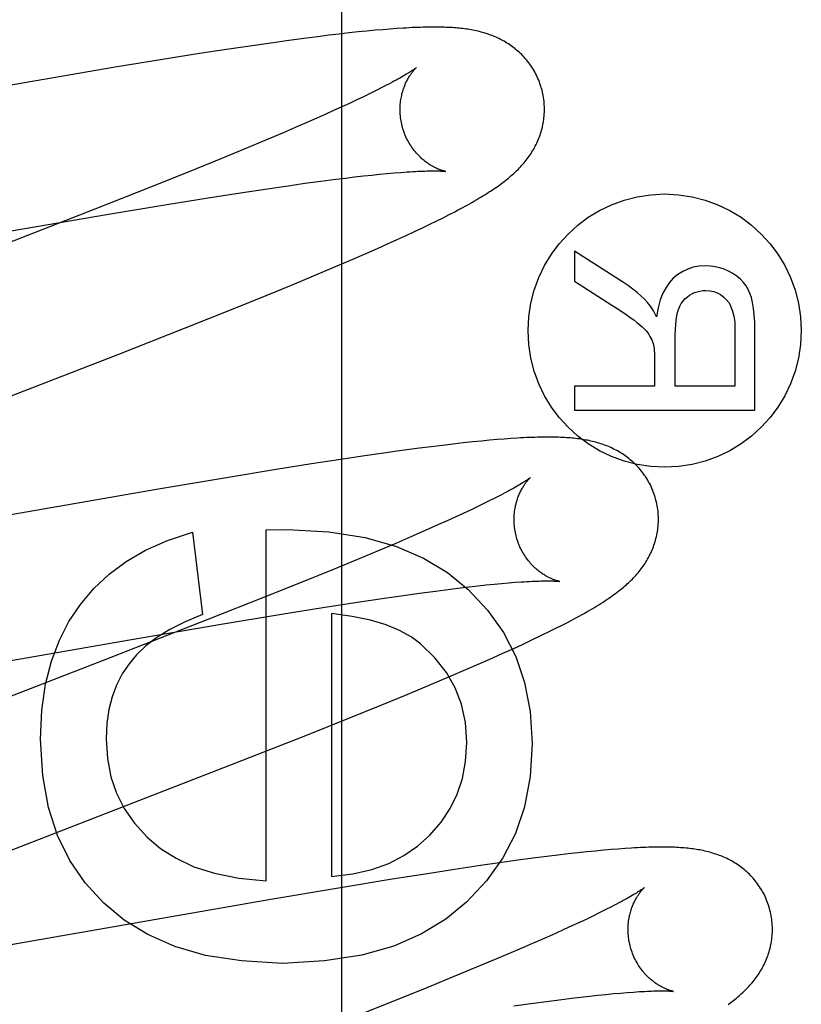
# Model space of a CAD drawing. Header units: inches. Extents: x 0 to 309, y 0 to 200.
# Tile 34 of 64: x 107.662 to 107.77, y 102.698 to 102.835. Entities that reach past the tile are written whole.
import ezdxf

# ---------------------------------------------------------------- set-up
doc = ezdxf.new("R2010")
doc.units = ezdxf.units.IN
doc.header["$LTSCALE"] = 17
doc.header["$MEASUREMENT"] = 0
doc.linetypes.add('HIDDEN', pattern=[0.2, 0.1, -0.1])
doc.layers.add('DEFAULT_2', color=8, linetype='HIDDEN')
doc.layers.add('RIGHTHAND_DOOR_ASSEMBLY', color=7, linetype='CONTINUOUS')

msp = doc.modelspace()

# ---------------------------------------------------------------- linework, layer by layer
at = {"layer": 'DEFAULT_2', "color": 8, "linetype": 'HIDDEN'}
for p, q in [((107.71227, 102.83318), (107.71121, 102.83309)), ((107.71326, 102.83326), (107.71227, 102.83318)), ((107.71421, 102.83333), (107.71326, 102.83326)), ((107.70169, 102.83201), (107.69926, 102.83168)), ((107.70327, 102.83221), (107.70169, 102.83201)), ((107.7048, 102.8324), (107.70327, 102.83221)), ((107.70625, 102.83257), (107.7048, 102.8324)), ((107.7076, 102.83272), (107.70625, 102.83257)), ((107.70888, 102.83286), (107.7076, 102.83272)), ((107.71008, 102.83298), (107.70888, 102.83286)), ((107.71121, 102.83309), (107.71008, 102.83298)), ((107.69062, 102.83043), (107.68688, 102.82986)), ((107.69419, 102.83096), (107.69062, 102.83043)), ((107.69676, 102.83133), (107.69419, 102.83096)), ((107.69926, 102.83168), (107.69676, 102.83133)), ((107.68203, 102.82909), (107.67492, 102.82792)), ((107.68688, 102.82986), (107.68203, 102.82909)), ((107.67492, 102.82792), (107.6653, 102.8263)), ((107.6653, 102.8263), (107.61904, 102.81824)), ((107.71214, 102.82515), (107.71136, 102.82476)), ((107.70962, 102.8239), (107.70867, 102.82345)), ((107.71052, 102.82434), (107.70962, 102.8239)), ((107.71136, 102.82476), (107.71052, 102.82434)), ((107.70659, 102.82248), (107.70546, 102.82197)), ((107.70766, 102.82297), (107.70659, 102.82248)), ((107.70867, 102.82345), (107.70766, 102.82297)), ((107.70429, 102.82144), (107.70242, 102.82061)), ((107.70546, 102.82197), (107.70429, 102.82144)), ((107.70045, 102.81975), (107.69836, 102.81885)), ((107.70242, 102.82061), (107.70045, 102.81975)), ((107.69836, 102.81885), (107.69617, 102.81792)), ((107.69617, 102.81792), (107.69309, 102.81664)), ((107.69309, 102.81664), (107.68984, 102.8153)), ((107.68984, 102.8153), (107.68556, 102.81355)), ((107.68556, 102.81355), (107.68011, 102.81137)), ((107.7071, 102.81263), (107.70837, 102.81278)), ((107.70837, 102.81278), (107.70958, 102.81292)), ((107.70958, 102.81292), (107.71074, 102.81304)), ((107.71074, 102.81304), (107.71184, 102.81315)), ((107.71184, 102.81315), (107.71288, 102.81325)), ((107.71288, 102.81325), (107.71386, 102.81334)), ((107.71386, 102.81334), (107.71478, 102.81341)), ((107.68011, 102.81137), (107.6724, 102.80832)), ((107.69599, 102.81111), (107.69917, 102.81157)), ((107.69917, 102.81157), (107.70148, 102.8119)), ((107.70148, 102.8119), (107.70369, 102.81219)), ((107.70369, 102.81219), (107.70577, 102.81246)), ((107.70577, 102.81246), (107.7071, 102.81263)), ((107.68808, 102.8099), (107.69258, 102.8106)), ((107.69258, 102.8106), (107.69599, 102.81111)), ((107.67428, 102.80764), (107.68237, 102.80898)), ((107.68237, 102.80898), (107.68808, 102.8099)), ((107.6724, 102.80832), (107.65899, 102.80308)), ((107.66243, 102.80561), (107.67428, 102.80764)), ((107.72063, 102.80713), (107.72147, 102.80756)), ((107.72147, 102.80756), (107.72225, 102.80797)), ((107.71776, 102.80573), (107.71878, 102.80622)), ((107.71878, 102.80622), (107.71974, 102.80669)), ((107.71974, 102.80669), (107.72063, 102.80713)), ((107.61454, 102.79728), (107.66243, 102.80561)), ((107.71425, 102.8041), (107.7155, 102.80467)), ((107.7155, 102.80467), (107.71667, 102.80521)), ((107.71667, 102.80521), (107.71776, 102.80573)), ((107.71153, 102.80287), (107.71293, 102.8035)), ((107.71293, 102.8035), (107.71425, 102.8041)), ((107.70778, 102.80124), (107.71007, 102.80223)), ((107.71007, 102.80223), (107.71153, 102.80287)), ((107.73882, 102.80251), (107.73882, 102.79835)), ((107.74563, 102.79816), (107.73882, 102.80251)), ((107.70542, 102.80023), (107.70778, 102.80124)), ((107.69962, 102.7978), (107.70299, 102.7992)), ((107.70299, 102.7992), (107.70542, 102.80023)), ((107.6961, 102.79635), (107.69962, 102.7978)), ((107.73882, 102.79835), (107.74402, 102.79504)), ((107.69153, 102.7945), (107.6961, 102.79635)), ((107.68481, 102.79182), (107.69153, 102.7945)), ((107.67569, 102.78822), (107.68481, 102.79182)), ((107.75279, 102.78378), (107.75279, 102.79089)), ((107.76106, 102.7917), (107.76106, 102.78378)), ((107.76382, 102.78048), (107.76382, 102.79156)), ((107.6284, 102.76988), (107.67569, 102.78822)), ((107.74992, 102.78762), (107.74992, 102.78378)), ((107.73882, 102.78378), (107.73882, 102.78048)), ((107.74992, 102.78378), (107.73882, 102.78378)), ((107.76106, 102.78378), (107.75279, 102.78378)), ((107.73882, 102.78048), (107.76382, 102.78048)), ((107.72343, 102.77594), (107.72204, 102.77578)), ((107.72472, 102.77607), (107.72343, 102.77594)), ((107.72593, 102.7762), (107.72472, 102.77607)), ((107.72705, 102.7763), (107.72593, 102.7762)), ((107.72811, 102.77639), (107.72705, 102.7763)), ((107.7291, 102.77647), (107.72811, 102.77639)), ((107.73003, 102.77654), (107.7291, 102.77647)), ((107.71239, 102.77452), (107.70977, 102.77414)), ((107.71493, 102.77487), (107.71239, 102.77452)), ((107.71738, 102.7752), (107.71493, 102.77487)), ((107.71898, 102.77541), (107.71738, 102.7752)), ((107.72055, 102.7756), (107.71898, 102.77541)), ((107.72204, 102.77578), (107.72055, 102.7756)), ((107.70614, 102.7736), (107.70238, 102.77302)), ((107.70977, 102.77414), (107.70614, 102.7736)), ((107.6975, 102.77224), (107.69034, 102.77107)), ((107.70238, 102.77302), (107.6975, 102.77224)), ((107.69034, 102.77107), (107.68067, 102.76944)), ((107.68067, 102.76944), (107.63418, 102.76134)), ((107.72711, 102.76794), (107.72627, 102.76753)), ((107.72789, 102.76834), (107.72711, 102.76794)), ((107.72441, 102.76663), (107.72339, 102.76616)), ((107.72537, 102.76709), (107.72441, 102.76663)), ((107.72627, 102.76753), (107.72537, 102.76709)), ((107.72119, 102.76515), (107.72001, 102.76462)), ((107.72232, 102.76566), (107.72119, 102.76515)), ((107.72339, 102.76616), (107.72232, 102.76566)), ((107.68591, 102.76358), (107.68732, 102.75216)), ((107.6961, 102.76389), (107.69905, 102.76395)), ((107.6961, 102.71527), (107.6961, 102.76389)), ((107.71814, 102.76379), (107.71615, 102.76292)), ((107.72001, 102.76462), (107.71814, 102.76379)), ((107.71615, 102.76292), (107.71406, 102.76202)), ((107.71186, 102.76109), (107.70877, 102.7598)), ((107.71406, 102.76202), (107.71186, 102.76109)), ((107.70877, 102.7598), (107.70552, 102.75846)), ((107.70552, 102.75846), (107.70122, 102.75671)), ((107.70122, 102.75671), (107.69576, 102.75452)), ((107.71738, 102.75512), (107.71957, 102.75542)), ((107.71957, 102.75542), (107.72165, 102.75568)), ((107.72165, 102.75568), (107.72297, 102.75585)), ((107.72297, 102.75585), (107.72423, 102.756)), ((107.72423, 102.756), (107.72544, 102.75613)), ((107.72544, 102.75613), (107.7266, 102.75626)), ((107.7266, 102.75626), (107.72769, 102.75637)), ((107.72769, 102.75637), (107.72873, 102.75647)), ((107.72873, 102.75647), (107.7297, 102.75655)), ((107.7297, 102.75655), (107.73061, 102.75663)), ((107.69576, 102.75452), (107.68803, 102.75146)), ((107.70844, 102.75382), (107.71185, 102.75433)), ((107.71185, 102.75433), (107.71508, 102.7548)), ((107.71508, 102.7548), (107.71738, 102.75512)), ((107.69824, 102.7522), (107.70395, 102.75312)), ((107.70395, 102.75312), (107.70844, 102.75382)), ((107.68803, 102.75146), (107.67352, 102.7458)), ((107.69015, 102.75086), (107.69824, 102.7522)), ((107.70518, 102.75229), (107.70518, 102.71588)), ((107.67718, 102.74864), (107.69015, 102.75086)), ((107.73542, 102.74985), (107.73645, 102.75036)), ((107.63038, 102.74049), (107.67718, 102.74864)), ((107.7317, 102.74807), (107.73303, 102.74869)), ((107.73303, 102.74869), (107.73428, 102.74929)), ((107.73428, 102.74929), (107.73542, 102.74985)), ((107.72892, 102.7468), (107.73032, 102.74743)), ((107.73032, 102.74743), (107.7317, 102.74807)), ((107.72605, 102.74552), (107.7275, 102.74616)), ((107.7275, 102.74616), (107.72892, 102.7468)), ((107.67352, 102.7458), (107.64693, 102.73551)), ((107.72144, 102.74353), (107.72379, 102.74454)), ((107.72379, 102.74454), (107.72605, 102.74552)), ((107.71901, 102.74251), (107.72144, 102.74353)), ((107.71565, 102.7411), (107.71901, 102.74251)), ((107.71214, 102.73966), (107.71565, 102.7411)), ((107.70757, 102.73781), (107.71214, 102.73966)), ((107.70183, 102.73551), (107.70757, 102.73781)), ((107.69277, 102.73194), (107.70183, 102.73551)), ((107.6444, 102.71317), (107.69277, 102.73194)), ((107.73502, 102.71865), (107.73344, 102.71845)), ((107.73653, 102.71883), (107.73502, 102.71865)), ((107.73795, 102.719), (107.73653, 102.71883)), ((107.73929, 102.71915), (107.73795, 102.719)), ((107.74056, 102.71929), (107.73929, 102.71915)), ((107.74174, 102.71941), (107.74056, 102.71929)), ((107.74286, 102.71951), (107.74174, 102.71941)), ((107.74391, 102.7196), (107.74286, 102.71951)), ((107.7449, 102.71968), (107.74391, 102.7196)), ((107.74583, 102.71975), (107.7449, 102.71968)), ((107.72583, 102.71739), (107.72222, 102.71685)), ((107.72845, 102.71777), (107.72583, 102.71739)), ((107.73098, 102.71812), (107.72845, 102.71777)), ((107.73344, 102.71845), (107.73098, 102.71812)), ((107.71846, 102.71627), (107.71358, 102.7155)), ((107.72222, 102.71685), (107.71846, 102.71627)), ((107.71358, 102.7155), (107.70643, 102.71433)), ((107.70643, 102.71433), (107.69676, 102.7127)), ((107.69676, 102.7127), (107.65025, 102.7046)), ((107.74146, 102.71045), (107.74052, 102.70999)), ((107.74235, 102.71088), (107.74146, 102.71045)), ((107.74317, 102.71129), (107.74235, 102.71088)), ((107.74394, 102.71168), (107.74317, 102.71129)), ((107.73846, 102.70903), (107.73735, 102.70852)), ((107.73952, 102.70952), (107.73846, 102.70903)), ((107.74052, 102.70999), (107.73952, 102.70952)), ((107.73618, 102.70799), (107.73496, 102.70745)), ((107.73735, 102.70852), (107.73618, 102.70799)), ((107.73303, 102.7066), (107.73099, 102.70572)), ((107.73496, 102.70745), (107.73303, 102.7066)), ((107.73099, 102.70572), (107.72883, 102.7048)), ((107.72883, 102.7048), (107.72581, 102.70353)), ((107.7226, 102.7022), (107.71837, 102.70047)), ((107.72581, 102.70353), (107.7226, 102.7022)), ((107.71837, 102.70047), (107.71297, 102.6983)), ((107.74207, 102.69943), (107.74318, 102.69955)), ((107.74318, 102.69955), (107.74423, 102.69965)), ((107.74423, 102.69965), (107.74522, 102.69974)), ((107.74522, 102.69974), (107.74615, 102.69982)), ((107.71297, 102.6983), (107.70531, 102.69525)), ((107.73044, 102.69795), (107.73276, 102.69827)), ((107.73276, 102.69827), (107.73497, 102.69857)), ((107.73497, 102.69857), (107.73707, 102.69884)), ((107.73707, 102.69884), (107.7384, 102.69901)), ((107.7384, 102.69901), (107.73968, 102.69916)), ((107.73968, 102.69916), (107.7409, 102.6993)), ((107.7409, 102.6993), (107.74207, 102.69943))]:
    msp.add_line(p, q, dxfattribs=at)
for points in [[(107.73428, 102.82501), (107.73421, 102.82522), (107.73414, 102.82546), (107.73405, 102.82571), (107.73397, 102.82595), (107.73387, 102.82619), (107.73377, 102.82642), (107.73367, 102.82666), (107.73355, 102.82689), (107.73344, 102.82711), (107.73332, 102.82734), (107.73319, 102.82756), (107.73306, 102.82778), (107.73292, 102.82799), (107.73278, 102.8282), (107.73264, 102.8284), (107.73249, 102.8286), (107.73234, 102.8288), (107.73218, 102.82899), (107.73202, 102.82918), (107.73186, 102.82936), (107.73169, 102.82954), (107.73152, 102.82972), (107.73135, 102.82989), (107.73117, 102.83005), (107.73099, 102.83021), (107.73081, 102.83036), (107.73063, 102.83052), (107.73045, 102.83066), (107.73026, 102.8308), (107.73007, 102.83094), (107.72988, 102.83107), (107.72968, 102.8312), (107.72948, 102.83133), (107.72928, 102.83145), (107.72908, 102.83157), (107.72888, 102.83168), (107.72867, 102.83179), (107.72846, 102.83189), (107.72826, 102.832), (107.72805, 102.83209), (107.72784, 102.83218), (107.72763, 102.83227), (107.72742, 102.83236), (107.7272, 102.83244), (107.72698, 102.83252), (107.72676, 102.83259), (107.72654, 102.83266), (107.72632, 102.83273), (107.7261, 102.83279), (107.72588, 102.83285), (107.72565, 102.83291), (107.72543, 102.83296), (107.7252, 102.83302), (107.72497, 102.83306), (107.72475, 102.83311), (107.72452, 102.83315), (107.72429, 102.83319), (107.72406, 102.83323), (107.72383, 102.83326), (107.72359, 102.83329), (107.72336, 102.83332), (107.72312, 102.83335), (107.72288, 102.83338), (107.72263, 102.8334), (107.72238, 102.83342), (107.72213, 102.83344), (107.72187, 102.83346), (107.7216, 102.83347), (107.72133, 102.83349), (107.72106, 102.8335), (107.72077, 102.83351), (107.72048, 102.83352), (107.72018, 102.83353), (107.71987, 102.83353), (107.71956, 102.83353), (107.71924, 102.83353), (107.71891, 102.83353), (107.71857, 102.83353), (107.71822, 102.83352), (107.71787, 102.83351), (107.7175, 102.8335), (107.71713, 102.83349), (107.71674, 102.83347), (107.71635, 102.83346), (107.71594, 102.83344), (107.71552, 102.83341), (107.7151, 102.83339), (107.71421, 102.83333)], [(107.71696, 102.82795), (107.71695, 102.82794), (107.71694, 102.82793), (107.71691, 102.82791), (107.71688, 102.82789), (107.71685, 102.82786), (107.7168, 102.82782), (107.71674, 102.82778), (107.71667, 102.82774), (107.7166, 102.82768), (107.71651, 102.82762), (107.71641, 102.82755), (107.71629, 102.82748), (107.71617, 102.82739), (107.71603, 102.82731), (107.71587, 102.82721), (107.7157, 102.82711), (107.71552, 102.827), (107.71532, 102.82688), (107.71511, 102.82675), (107.71488, 102.82662), (107.71464, 102.82648), (107.71438, 102.82634), (107.71411, 102.82619), (107.71382, 102.82603), (107.71351, 102.82586), (107.71319, 102.82569), (107.71286, 102.82552), (107.7125, 102.82534), (107.71214, 102.82515)], [(107.71501, 102.81965), (107.71495, 102.81985), (107.7149, 102.82008), (107.71485, 102.82031), (107.7148, 102.82055), (107.71477, 102.82078), (107.71474, 102.82102), (107.71471, 102.82125), (107.71469, 102.82148), (107.71468, 102.82171), (107.71467, 102.82194), (107.71467, 102.82217), (107.71468, 102.82239), (107.71469, 102.82262), (107.7147, 102.82284), (107.71472, 102.82305), (107.71475, 102.82327), (107.71478, 102.82347), (107.71481, 102.82368), (107.71485, 102.82388), (107.71489, 102.82408), (107.71493, 102.82427), (107.71498, 102.82445), (107.71503, 102.82463), (107.71509, 102.82481), (107.71514, 102.82497), (107.7152, 102.82514), (107.71526, 102.8253), (107.71532, 102.82545), (107.71538, 102.8256), (107.71544, 102.82575), (107.71551, 102.82589), (107.71557, 102.82602), (107.71564, 102.82615), (107.71571, 102.82628), (107.71577, 102.8264), (107.71584, 102.82651), (107.7159, 102.82662), (107.71597, 102.82673), (107.71604, 102.82683), (107.7161, 102.82693), (107.71616, 102.82702), (107.71623, 102.82711), (107.71629, 102.82719), (107.71635, 102.82727), (107.71641, 102.82735), (107.71647, 102.82742), (107.71652, 102.82749), (107.71658, 102.82755), (107.71663, 102.82761), (107.71668, 102.82767), (107.71672, 102.82772), (107.71676, 102.82776), (107.7168, 102.8278), (107.71684, 102.82784), (107.71687, 102.82787), (107.7169, 102.82789), (107.71692, 102.82791), (107.71694, 102.82793), (107.71695, 102.82794), (107.71695, 102.82794)], [(107.72225, 102.80797), (107.72263, 102.80817), (107.723, 102.80836), (107.72336, 102.80856), (107.7237, 102.80875), (107.72404, 102.80893), (107.72437, 102.80911), (107.72469, 102.80929), (107.725, 102.80947), (107.7253, 102.80965), (107.72559, 102.80982), (107.72587, 102.80999), (107.72615, 102.81016), (107.72642, 102.81032), (107.72668, 102.81048), (107.72693, 102.81065), (107.72718, 102.8108), (107.72742, 102.81096), (107.72765, 102.81112), (107.72788, 102.81127), (107.7281, 102.81142), (107.72831, 102.81157), (107.72852, 102.81172), (107.72872, 102.81187), (107.72892, 102.81202), (107.72911, 102.81217), (107.7293, 102.81232), (107.72949, 102.81246), (107.72967, 102.81261), (107.72985, 102.81277), (107.73003, 102.81292), (107.73021, 102.81307), (107.73038, 102.81323), (107.73056, 102.81339), (107.73072, 102.81355), (107.73089, 102.81371), (107.73106, 102.81387), (107.73122, 102.81404), (107.73138, 102.81421), (107.73154, 102.81439), (107.73169, 102.81456), (107.73184, 102.81474), (107.73199, 102.81492), (107.73214, 102.8151), (107.73228, 102.81528), (107.73242, 102.81547), (107.73255, 102.81566), (107.73268, 102.81585), (107.73281, 102.81604), (107.73294, 102.81624), (107.73306, 102.81644), (107.73318, 102.81664), (107.73329, 102.81685), (107.7334, 102.81706), (107.73351, 102.81727), (107.73361, 102.81748), (107.73371, 102.8177), (107.7338, 102.81791), (107.73389, 102.81813), (107.73398, 102.81835), (107.73406, 102.81858), (107.73413, 102.81881), (107.7342, 102.81904), (107.73427, 102.81927), (107.73433, 102.8195), (107.73439, 102.81974), (107.73444, 102.81998), (107.73449, 102.82023), (107.73453, 102.82047), (107.73457, 102.82072), (107.7346, 102.82097), (107.73462, 102.82122), (107.73464, 102.82147), (107.73466, 102.82173), (107.73466, 102.82198), (107.73466, 102.82224), (107.73466, 102.82249), (107.73465, 102.82275), (107.73463, 102.82301), (107.73461, 102.82327), (107.73458, 102.82352), (107.73454, 102.82378), (107.7345, 102.82404), (107.73445, 102.82429), (107.73439, 102.82454), (107.73433, 102.8248), (107.73428, 102.82501)], [(107.72096, 102.81355), (107.72095, 102.81355), (107.72094, 102.81355), (107.72092, 102.81356), (107.72089, 102.81356), (107.72085, 102.81357), (107.72081, 102.81358), (107.72076, 102.81359), (107.72071, 102.81361), (107.72065, 102.81362), (107.72059, 102.81364), (107.72052, 102.81366), (107.72044, 102.81369), (107.72037, 102.81371), (107.72028, 102.81374), (107.7202, 102.81377), (107.72011, 102.81381), (107.72001, 102.81384), (107.71992, 102.81388), (107.71982, 102.81393), (107.71971, 102.81397), (107.71961, 102.81402), (107.7195, 102.81408), (107.71939, 102.81413), (107.71928, 102.81419), (107.71916, 102.81426), (107.71904, 102.81433), (107.71892, 102.8144), (107.7188, 102.81448), (107.71867, 102.81456), (107.71854, 102.81464), (107.71841, 102.81473), (107.71828, 102.81483), (107.71815, 102.81493), (107.71802, 102.81504), (107.71788, 102.81515), (107.71775, 102.81526), (107.71761, 102.81538), (107.71748, 102.81551), (107.71734, 102.81565), (107.7172, 102.81579), (107.71706, 102.81593), (107.71693, 102.81608), (107.71679, 102.81624), (107.71666, 102.81641), (107.71653, 102.81658), (107.7164, 102.81675), (107.71627, 102.81693), (107.71615, 102.81712), (107.71603, 102.81731), (107.71591, 102.8175), (107.7158, 102.8177), (107.71569, 102.81791), (107.71558, 102.81812), (107.71548, 102.81833), (107.71539, 102.81855), (107.7153, 102.81877), (107.71522, 102.81899), (107.71514, 102.81922), (107.71506, 102.81945), (107.71501, 102.81965)], [(107.71478, 102.81341), (107.71563, 102.81348), (107.71604, 102.8135), (107.71642, 102.81353), (107.71679, 102.81355), (107.71715, 102.81356), (107.71748, 102.81358), (107.7178, 102.81359), (107.7181, 102.8136), (107.71839, 102.81361), (107.71865, 102.81362), (107.7189, 102.81362), (107.71913, 102.81362), (107.71934, 102.81362), (107.71953, 102.81362), (107.71972, 102.81362), (107.71988, 102.81362), (107.72003, 102.81361), (107.72017, 102.81361), (107.7203, 102.8136), (107.72041, 102.8136), (107.72052, 102.81359), (107.72061, 102.81359), (107.72069, 102.81358), (107.72076, 102.81357), (107.72081, 102.81357), (107.72086, 102.81356), (107.7209, 102.81356), (107.72093, 102.81355), (107.72095, 102.81355), (107.72096, 102.81355)], [(107.757, 102.80046), (107.75611, 102.80041), (107.75528, 102.80026), (107.75452, 102.80002), (107.75382, 102.79969), (107.75315, 102.79926), (107.75252, 102.79874)], [(107.76076, 102.79941), (107.76018, 102.79973), (107.75958, 102.79999), (107.75897, 102.8002), (107.75834, 102.80034), (107.75768, 102.80043), (107.757, 102.80046)], [(107.76314, 102.79664), (107.7629, 102.79719), (107.7626, 102.7977), (107.76224, 102.79817), (107.76182, 102.79861), (107.76133, 102.79903), (107.76076, 102.79941)], [(107.74895, 102.79541), (107.74851, 102.79587), (107.74802, 102.79633), (107.74749, 102.79679), (107.74692, 102.79724), (107.7463, 102.7977), (107.74563, 102.79816)], [(107.75252, 102.79874), (107.75198, 102.79817), (107.75151, 102.79748), (107.75108, 102.79668), (107.75071, 102.79574), (107.75042, 102.79465), (107.7502, 102.79342)], [(107.75325, 102.79444), (107.75343, 102.79486), (107.75363, 102.79524), (107.75387, 102.79558), (107.75413, 102.79588), (107.75443, 102.79615), (107.75475, 102.79639)], [(107.75475, 102.79639), (107.7551, 102.79659), (107.75546, 102.79676), (107.75582, 102.79688), (107.7562, 102.79698), (107.75659, 102.79703), (107.757, 102.79705)], [(107.757, 102.79705), (107.75758, 102.79701), (107.75812, 102.7969), (107.75861, 102.79672), (107.75907, 102.79648), (107.7595, 102.79615), (107.75991, 102.79575)], [(107.76382, 102.79156), (107.7638, 102.79268), (107.76374, 102.79369), (107.76364, 102.79458), (107.7635, 102.79537), (107.76334, 102.79606), (107.76314, 102.79664)], [(107.74402, 102.79504), (107.74474, 102.79457), (107.74541, 102.79413), (107.74601, 102.79372), (107.74655, 102.79333), (107.74703, 102.79297), (107.74746, 102.79264)], [(107.7502, 102.79342), (107.74998, 102.79385), (107.74976, 102.79424), (107.74955, 102.79459), (107.74935, 102.7949), (107.74915, 102.79517), (107.74895, 102.79541)], [(107.75991, 102.79575), (107.76024, 102.79533), (107.76051, 102.79481), (107.76074, 102.7942), (107.76091, 102.79348), (107.76102, 102.79265), (107.76106, 102.7917)], [(107.75279, 102.79089), (107.7528, 102.79165), (107.75285, 102.79234), (107.75291, 102.79296), (107.753, 102.79352), (107.75312, 102.79401), (107.75325, 102.79444)], [(107.74746, 102.79264), (107.74785, 102.79232), (107.7482, 102.79202), (107.7485, 102.79173), (107.74875, 102.79146), (107.74897, 102.7912), (107.74913, 102.79096)], [(107.74913, 102.79096), (107.74929, 102.7907), (107.74942, 102.79045), (107.74954, 102.7902), (107.74964, 102.78995), (107.74972, 102.7897), (107.74979, 102.78946)], [(107.74979, 102.78946), (107.74983, 102.78926), (107.74986, 102.78902), (107.74989, 102.78874), (107.74991, 102.78841), (107.74992, 102.78804), (107.74992, 102.78762)], [(107.75007, 102.76822), (107.75, 102.76843), (107.74993, 102.76868), (107.74984, 102.76892), (107.74975, 102.76917), (107.74966, 102.76941), (107.74956, 102.76964), (107.74945, 102.76988), (107.74934, 102.77011), (107.74922, 102.77034), (107.7491, 102.77057), (107.74897, 102.77079), (107.74883, 102.77101), (107.7487, 102.77122), (107.74855, 102.77144), (107.74841, 102.77164), (107.74826, 102.77184), (107.7481, 102.77204), (107.74794, 102.77224), (107.74778, 102.77242), (107.74761, 102.77261), (107.74744, 102.77279), (107.74727, 102.77296), (107.7471, 102.77313), (107.74692, 102.7733), (107.74674, 102.77346), (107.74656, 102.77361), (107.74637, 102.77376), (107.74619, 102.77391), (107.746, 102.77405), (107.7458, 102.77419), (107.74561, 102.77432), (107.74541, 102.77445), (107.74521, 102.77458), (107.74501, 102.7747), (107.7448, 102.77482), (107.7446, 102.77493), (107.74439, 102.77504), (107.74418, 102.77514), (107.74397, 102.77524), (107.74376, 102.77534), (107.74355, 102.77543), (107.74333, 102.77552), (107.74312, 102.7756), (107.7429, 102.77568), (107.74268, 102.77576), (107.74246, 102.77583), (107.74223, 102.7759), (107.74201, 102.77597), (107.74178, 102.77603), (107.74156, 102.77609), (107.74133, 102.77615), (107.7411, 102.7762), (107.74087, 102.77625), (107.74064, 102.7763), (107.74041, 102.77634), (107.74018, 102.77638), (107.73995, 102.77642), (107.73971, 102.77646), (107.73947, 102.77649), (107.73923, 102.77652), (107.73899, 102.77655), (107.73875, 102.77658), (107.7385, 102.7766), (107.73825, 102.77662), (107.73799, 102.77664), (107.73773, 102.77666), (107.73746, 102.77668), (107.73718, 102.77669), (107.7369, 102.77671), (107.73662, 102.77672), (107.73632, 102.77673), (107.73602, 102.77673), (107.73571, 102.77674), (107.73539, 102.77674), (107.73507, 102.77674), (107.73474, 102.77674), (107.7344, 102.77674), (107.73405, 102.77673), (107.73369, 102.77672), (107.73332, 102.77671), (107.73294, 102.7767), (107.73256, 102.77668), (107.73216, 102.77667), (107.73176, 102.77665), (107.73134, 102.77662), (107.73091, 102.7766), (107.73003, 102.77654)], [(107.73275, 102.77115), (107.73274, 102.77115), (107.73273, 102.77114), (107.7327, 102.77112), (107.73267, 102.7711), (107.73263, 102.77107), (107.73259, 102.77103), (107.73253, 102.77099), (107.73246, 102.77094), (107.73238, 102.77088), (107.73229, 102.77082), (107.73219, 102.77075), (107.73207, 102.77068), (107.73195, 102.7706), (107.73181, 102.77051), (107.73165, 102.77041), (107.73148, 102.77031), (107.7313, 102.77019), (107.7311, 102.77008), (107.73088, 102.76995), (107.73065, 102.76982), (107.73041, 102.76968), (107.73015, 102.76953), (107.72987, 102.76938), (107.72958, 102.76922), (107.72927, 102.76906), (107.72895, 102.76889), (107.72861, 102.76871), (107.72826, 102.76853), (107.72789, 102.76834)], [(107.7308, 102.76286), (107.73074, 102.76306), (107.73069, 102.76329), (107.73064, 102.76352), (107.73059, 102.76376), (107.73056, 102.76399), (107.73053, 102.76423), (107.7305, 102.76446), (107.73048, 102.76469), (107.73047, 102.76493), (107.73046, 102.76516), (107.73046, 102.76538), (107.73047, 102.76561), (107.73048, 102.76583), (107.73049, 102.76605), (107.73051, 102.76627), (107.73054, 102.76648), (107.73057, 102.76669), (107.7306, 102.76689), (107.73064, 102.76709), (107.73068, 102.76729), (107.73073, 102.76748), (107.73077, 102.76766), (107.73082, 102.76785), (107.73088, 102.76802), (107.73093, 102.76819), (107.73099, 102.76836), (107.73105, 102.76852), (107.73111, 102.76867), (107.73117, 102.76882), (107.73124, 102.76896), (107.7313, 102.7691), (107.73137, 102.76923), (107.73143, 102.76936), (107.7315, 102.76949), (107.73157, 102.76961), (107.73163, 102.76972), (107.7317, 102.76983), (107.73176, 102.76994), (107.73183, 102.77004), (107.73189, 102.77014), (107.73196, 102.77023), (107.73202, 102.77032), (107.73208, 102.77041), (107.73214, 102.77049), (107.7322, 102.77056), (107.73226, 102.77063), (107.73232, 102.7707), (107.73237, 102.77077), (107.73242, 102.77082), (107.73247, 102.77088), (107.73252, 102.77093), (107.73256, 102.77097), (107.7326, 102.77101), (107.73263, 102.77105), (107.73266, 102.77108), (107.73269, 102.7711), (107.73271, 102.77112), (107.73273, 102.77114), (107.73274, 102.77115), (107.73275, 102.77115)], [(107.73645, 102.75036), (107.73694, 102.75061), (107.73741, 102.75085), (107.73785, 102.75108), (107.73829, 102.75131), (107.73871, 102.75153), (107.73911, 102.75175), (107.7395, 102.75196), (107.73988, 102.75217), (107.74025, 102.75237), (107.7406, 102.75257), (107.74094, 102.75277), (107.74127, 102.75296), (107.74159, 102.75316), (107.7419, 102.75334), (107.74221, 102.75353), (107.7425, 102.75371), (107.74278, 102.75389), (107.74305, 102.75407), (107.74332, 102.75424), (107.74358, 102.75442), (107.74383, 102.75459), (107.74407, 102.75476), (107.7443, 102.75493), (107.74453, 102.7551), (107.74475, 102.75526), (107.74497, 102.75543), (107.74518, 102.75559), (107.74539, 102.75576), (107.74559, 102.75592), (107.74578, 102.75609), (107.74597, 102.75625), (107.74615, 102.75642), (107.74633, 102.75658), (107.74651, 102.75675), (107.74668, 102.75691), (107.74685, 102.75708), (107.74701, 102.75725), (107.74717, 102.75742), (107.74733, 102.75759), (107.74748, 102.75777), (107.74763, 102.75794), (107.74778, 102.75812), (107.74792, 102.7583), (107.74806, 102.75848), (107.7482, 102.75867), (107.74834, 102.75886), (107.74847, 102.75905), (107.7486, 102.75924), (107.74872, 102.75944), (107.74884, 102.75964), (107.74896, 102.75984), (107.74908, 102.76005), (107.74919, 102.76025), (107.74929, 102.76046), (107.7494, 102.76068), (107.74949, 102.76089), (107.74959, 102.76111), (107.74968, 102.76133), (107.74976, 102.76155), (107.74984, 102.76178), (107.74992, 102.76201), (107.74999, 102.76224), (107.75006, 102.76247), (107.75012, 102.76271), (107.75018, 102.76295), (107.75023, 102.76319), (107.75028, 102.76343), (107.75032, 102.76368), (107.75036, 102.76392), (107.75039, 102.76417), (107.75041, 102.76442), (107.75043, 102.76468), (107.75045, 102.76493), (107.75045, 102.76518), (107.75045, 102.76544), (107.75045, 102.7657), (107.75044, 102.76596), (107.75042, 102.76621), (107.7504, 102.76647), (107.75037, 102.76673), (107.75033, 102.76699), (107.75029, 102.76724), (107.75024, 102.7675), (107.75018, 102.76775), (107.75012, 102.768), (107.75007, 102.76822)], [(107.67039, 102.75356), (107.67224, 102.75577), (107.67436, 102.75775), (107.67672, 102.75952), (107.6794, 102.76108), (107.68247, 102.76243), (107.68591, 102.76358)], [(107.69905, 102.76395), (107.70478, 102.76362), (107.70984, 102.76285), (107.71417, 102.76161), (107.71793, 102.75996), (107.72125, 102.75798), (107.72408, 102.75565)], [(107.73674, 102.75676), (107.73675, 102.75676), (107.73674, 102.75676), (107.73673, 102.75676), (107.7367, 102.75677), (107.73667, 102.75677), (107.73664, 102.75678), (107.7366, 102.75679), (107.73655, 102.7568), (107.73649, 102.75682), (107.73643, 102.75683), (107.73637, 102.75685), (107.7363, 102.75687), (107.73623, 102.7569), (107.73615, 102.75692), (107.73607, 102.75695), (107.73598, 102.75698), (107.73589, 102.75702), (107.73579, 102.75706), (107.7357, 102.7571), (107.7356, 102.75714), (107.7355, 102.75719), (107.73539, 102.75724), (107.73528, 102.75729), (107.73517, 102.75735), (107.73506, 102.75741), (107.73494, 102.75747), (107.73482, 102.75754), (107.7347, 102.75761), (107.73458, 102.75769), (107.73445, 102.75777), (107.73433, 102.75786), (107.7342, 102.75795), (107.73407, 102.75804), (107.73393, 102.75815), (107.7338, 102.75825), (107.73367, 102.75836), (107.73353, 102.75848), (107.7334, 102.7586), (107.73326, 102.75873), (107.73312, 102.75886), (107.73299, 102.759), (107.73285, 102.75915), (107.73271, 102.7593), (107.73258, 102.75946), (107.73244, 102.75962), (107.73231, 102.75979), (107.73218, 102.75997), (107.73206, 102.76015), (107.73193, 102.76033), (107.73181, 102.76052), (107.7317, 102.76072), (107.73158, 102.76092), (107.73148, 102.76112), (107.73137, 102.76133), (107.73127, 102.76154), (107.73118, 102.76176), (107.73109, 102.76198), (107.73101, 102.7622), (107.73093, 102.76243), (107.73085, 102.76266), (107.7308, 102.76286)], [(107.73061, 102.75663), (107.73146, 102.75669), (107.73186, 102.75671), (107.73225, 102.75674), (107.73262, 102.75676), (107.73296, 102.75677), (107.73329, 102.75679), (107.7336, 102.7568), (107.73389, 102.75681), (107.73416, 102.75682), (107.73441, 102.75683), (107.73465, 102.75683), (107.73487, 102.75683), (107.73508, 102.75683), (107.73527, 102.75683), (107.73545, 102.75683), (107.73561, 102.75683), (107.73576, 102.75682), (107.7359, 102.75682), (107.73603, 102.75681), (107.73614, 102.75681), (107.73625, 102.7568), (107.73634, 102.7568), (107.73643, 102.75679), (107.7365, 102.75679), (107.73656, 102.75678), (107.73662, 102.75678), (107.73666, 102.75677), (107.7367, 102.75677), (107.73672, 102.75676), (107.73674, 102.75676), (107.73674, 102.75676)], [(107.72408, 102.75565), (107.72678, 102.75276), (107.72898, 102.74966), (107.73069, 102.74636), (107.73192, 102.74276), (107.73269, 102.73873), (107.73299, 102.7343)], [(107.66485, 102.73491), (107.66506, 102.73891), (107.66556, 102.74252), (107.66638, 102.74572), (107.66747, 102.7486), (107.6688, 102.75122), (107.67039, 102.75356)], [(107.68732, 102.75216), (107.6849, 102.75116), (107.68278, 102.7501), (107.68097, 102.74898), (107.67944, 102.74781), (107.67815, 102.7466), (107.67712, 102.74535)], [(107.71751, 102.74809), (107.71619, 102.74908), (107.71459, 102.74995), (107.71273, 102.75074), (107.71056, 102.7514), (107.70804, 102.75191), (107.70518, 102.75229)], [(107.72391, 102.73442), (107.72371, 102.73719), (107.72317, 102.73974), (107.72232, 102.74202), (107.72111, 102.74414), (107.7195, 102.74617), (107.71751, 102.74809)], [(107.67712, 102.74535), (107.67618, 102.74393), (107.6754, 102.7424), (107.67478, 102.74078), (107.67432, 102.73902), (107.67404, 102.73708), (107.67394, 102.73497)], [(107.67394, 102.73497), (107.67412, 102.73223), (107.6746, 102.72969), (107.67538, 102.7274), (107.67646, 102.72528), (107.67788, 102.72325), (107.67963, 102.72133)], [(107.67363, 102.7122), (107.67106, 102.71498), (107.66893, 102.71811), (107.66722, 102.72154), (107.66596, 102.72542), (107.66517, 102.72989), (107.66485, 102.73491)], [(107.7188, 102.72161), (107.72035, 102.72339), (107.72161, 102.72529), (107.72259, 102.72729), (107.7233, 102.72945), (107.72374, 102.73183), (107.72391, 102.73442)], [(107.73299, 102.7343), (107.73268, 102.72971), (107.73189, 102.72554), (107.73064, 102.72183), (107.72889, 102.71845), (107.72664, 102.71527), (107.72389, 102.71234)], [(107.67963, 102.72133), (107.68147, 102.71976), (107.68364, 102.71841), (107.68611, 102.71724), (107.68898, 102.71632), (107.69232, 102.71566), (107.6961, 102.71527)], [(107.70518, 102.71588), (107.70812, 102.71625), (107.71077, 102.71685), (107.71311, 102.7177), (107.71519, 102.71878), (107.7171, 102.72008), (107.7188, 102.72161)], [(107.76586, 102.71142), (107.7658, 102.71164), (107.76572, 102.71189), (107.76563, 102.71213), (107.76554, 102.71238), (107.76545, 102.71262), (107.76535, 102.71286), (107.76524, 102.71309), (107.76513, 102.71332), (107.76501, 102.71355), (107.76488, 102.71378), (107.76476, 102.714), (107.76462, 102.71422), (107.76448, 102.71444), (107.76434, 102.71465), (107.7642, 102.71485), (107.76404, 102.71506), (107.76389, 102.71525), (107.76373, 102.71545), (107.76357, 102.71564), (107.7634, 102.71582), (107.76323, 102.716), (107.76306, 102.71618), (107.76288, 102.71635), (107.76271, 102.71651), (107.76253, 102.71667), (107.76234, 102.71683), (107.76216, 102.71698), (107.76197, 102.71712), (107.76178, 102.71726), (107.76159, 102.7174), (107.76139, 102.71754), (107.76119, 102.71767), (107.76099, 102.71779), (107.76079, 102.71791), (107.76058, 102.71803), (107.76038, 102.71814), (107.76017, 102.71825), (107.75996, 102.71835), (107.75975, 102.71845), (107.75954, 102.71855), (107.75933, 102.71864), (107.75911, 102.71873), (107.7589, 102.71881), (107.75868, 102.71889), (107.75846, 102.71897), (107.75824, 102.71904), (107.75801, 102.71911), (107.75779, 102.71918), (107.75756, 102.71924), (107.75734, 102.7193), (107.75711, 102.71936), (107.75688, 102.71941), (107.75665, 102.71946), (107.75642, 102.71951), (107.75619, 102.71955), (107.75596, 102.71959), (107.75573, 102.71963), (107.75549, 102.71967), (107.75526, 102.7197), (107.75502, 102.71973), (107.75478, 102.71976), (107.75454, 102.71979), (107.75429, 102.71981), (107.75404, 102.71983), (107.75378, 102.71985), (107.75352, 102.71987), (107.75326, 102.71989), (107.75298, 102.7199), (107.7527, 102.71992), (107.75242, 102.71993), (107.75212, 102.71994), (107.75182, 102.71994), (107.75151, 102.71995), (107.7512, 102.71995), (107.75087, 102.71995), (107.75054, 102.71995), (107.7502, 102.71995), (107.74985, 102.71994), (107.74949, 102.71993), (107.74913, 102.71992), (107.74875, 102.71991), (107.74836, 102.71989), (107.74797, 102.71988), (107.74756, 102.71986), (107.74715, 102.71983), (107.74672, 102.71981), (107.74583, 102.71975)], [(107.74854, 102.71436), (107.74853, 102.71435), (107.74851, 102.71434), (107.74849, 102.71432), (107.74846, 102.7143), (107.74841, 102.71427), (107.74836, 102.71423), (107.7483, 102.71419), (107.74823, 102.71414), (107.74815, 102.71408), (107.74806, 102.71402), (107.74795, 102.71394), (107.74783, 102.71387), (107.7477, 102.71378), (107.74756, 102.71369), (107.7474, 102.71359), (107.74722, 102.71349), (107.74703, 102.71337), (107.74683, 102.71325), (107.74661, 102.71312), (107.74637, 102.71299), (107.74612, 102.71285), (107.74586, 102.7127), (107.74558, 102.71254), (107.74528, 102.71238), (107.74497, 102.71222), (107.74464, 102.71204), (107.7443, 102.71186), (107.74394, 102.71168)], [(107.74659, 102.70607), (107.74653, 102.70627), (107.74648, 102.7065), (107.74643, 102.70674), (107.74638, 102.70697), (107.74635, 102.70721), (107.74632, 102.70744), (107.74629, 102.70768), (107.74627, 102.70791), (107.74626, 102.70814), (107.74625, 102.70837), (107.74625, 102.7086), (107.74626, 102.70882), (107.74627, 102.70905), (107.74628, 102.70927), (107.7463, 102.70948), (107.74633, 102.7097), (107.74636, 102.70991), (107.74639, 102.71011), (107.74643, 102.71031), (107.74647, 102.71051), (107.74652, 102.7107), (107.74657, 102.71089), (107.74662, 102.71107), (107.74667, 102.71124), (107.74673, 102.71141), (107.74679, 102.71158), (107.74685, 102.71173), (107.74691, 102.71189), (107.74697, 102.71204), (107.74704, 102.71218), (107.7471, 102.71232), (107.74717, 102.71246), (107.74723, 102.71259), (107.7473, 102.71271), (107.74736, 102.71283), (107.74743, 102.71295), (107.7475, 102.71306), (107.74756, 102.71316), (107.74763, 102.71326), (107.74769, 102.71336), (107.74776, 102.71345), (107.74782, 102.71354), (107.74788, 102.71363), (107.74794, 102.71371), (107.748, 102.71378), (107.74806, 102.71385), (107.74812, 102.71392), (107.74817, 102.71398), (107.74822, 102.71404), (107.74827, 102.7141), (107.74831, 102.71414), (107.74836, 102.71419), (107.74839, 102.71423), (107.74843, 102.71426), (107.74846, 102.71429), (107.74849, 102.71432), (107.74851, 102.71434), (107.74852, 102.71435), (107.74853, 102.71436), (107.74854, 102.71436)], [(107.69837, 102.70385), (107.69271, 102.70418), (107.68772, 102.70495), (107.68345, 102.70619), (107.67974, 102.70784), (107.67645, 102.70983), (107.67363, 102.7122)], [(107.72389, 102.71234), (107.72101, 102.70995), (107.71762, 102.70793), (107.71379, 102.70625), (107.70937, 102.70498), (107.70421, 102.70418), (107.69837, 102.70385)], [(107.76011, 102.69815), (107.76031, 102.6983), (107.76051, 102.69844), (107.7607, 102.69859), (107.76089, 102.69874), (107.76108, 102.69889), (107.76126, 102.69904), (107.76144, 102.69919), (107.76162, 102.69934), (107.7618, 102.6995), (107.76197, 102.69965), (107.76214, 102.69981), (107.76231, 102.69997), (107.76248, 102.70013), (107.76264, 102.7003), (107.76281, 102.70047), (107.76297, 102.70064), (107.76312, 102.70081), (107.76328, 102.70098), (107.76343, 102.70116), (107.76358, 102.70134), (107.76372, 102.70152), (107.76387, 102.70171), (107.764, 102.70189), (107.76414, 102.70208), (107.76427, 102.70227), (107.7644, 102.70246), (107.76452, 102.70266), (107.76464, 102.70286), (107.76476, 102.70306), (107.76488, 102.70327), (107.76499, 102.70348), (107.76509, 102.70369), (107.76519, 102.7039), (107.76529, 102.70412), (107.76539, 102.70433), (107.76548, 102.70455), (107.76556, 102.70478), (107.76564, 102.705), (107.76572, 102.70523), (107.76579, 102.70546), (107.76585, 102.70569), (107.76592, 102.70593), (107.76597, 102.70616), (107.76603, 102.7064), (107.76607, 102.70665), (107.76611, 102.70689), (107.76615, 102.70714), (107.76618, 102.70739), (107.76621, 102.70764), (107.76622, 102.70789), (107.76624, 102.70815), (107.76624, 102.7084), (107.76625, 102.70866), (107.76624, 102.70891), (107.76623, 102.70917), (107.76621, 102.70943), (107.76619, 102.70969), (107.76616, 102.70994), (107.76612, 102.7102), (107.76608, 102.71045), (107.76603, 102.71071), (107.76597, 102.71096), (107.76591, 102.71121), (107.76586, 102.71142)], [(107.75254, 102.69997), (107.75254, 102.69997), (107.75253, 102.69997), (107.75252, 102.69997), (107.75249, 102.69998), (107.75246, 102.69998), (107.75243, 102.69999), (107.75239, 102.7), (107.75234, 102.70001), (107.75228, 102.70003), (107.75222, 102.70004), (107.75216, 102.70006), (107.75209, 102.70008), (107.75201, 102.70011), (107.75194, 102.70013), (107.75185, 102.70016), (107.75177, 102.70019), (107.75168, 102.70023), (107.75158, 102.70027), (107.75149, 102.70031), (107.75139, 102.70035), (107.75128, 102.7004), (107.75118, 102.70045), (107.75107, 102.7005), (107.75096, 102.70056), (107.75084, 102.70062), (107.75073, 102.70068), (107.75061, 102.70075), (107.75049, 102.70082), (107.75037, 102.7009), (107.75024, 102.70098), (107.75011, 102.70107), (107.74998, 102.70116), (107.74985, 102.70126), (107.74972, 102.70136), (107.74959, 102.70146), (107.74945, 102.70157), (107.74932, 102.70169), (107.74918, 102.70181), (107.74905, 102.70194), (107.74891, 102.70207), (107.74877, 102.70221), (107.74864, 102.70236), (107.7485, 102.70251), (107.74837, 102.70267), (107.74823, 102.70283), (107.7481, 102.703), (107.74797, 102.70318), (107.74785, 102.70336), (107.74772, 102.70354), (107.7476, 102.70373), (107.74749, 102.70393), (107.74737, 102.70413), (107.74727, 102.70433), (107.74716, 102.70454), (107.74706, 102.70475), (107.74697, 102.70497), (107.74688, 102.70519), (107.7468, 102.70541), (107.74672, 102.70564), (107.74665, 102.70587), (107.74659, 102.70607)], [(107.74615, 102.69982), (107.74702, 102.69988), (107.74743, 102.69991), (107.74782, 102.69993), (107.7482, 102.69995), (107.74855, 102.69997), (107.74888, 102.69999), (107.7492, 102.7), (107.74949, 102.70001), (107.74977, 102.70002), (107.75003, 102.70003), (107.75028, 102.70004), (107.75051, 102.70004), (107.75073, 102.70004), (107.75094, 102.70004), (107.75113, 102.70004), (107.75131, 102.70004), (107.75148, 102.70003), (107.75163, 102.70003), (107.75177, 102.70003), (107.7519, 102.70002), (107.75201, 102.70001), (107.75212, 102.70001), (107.75221, 102.7), (107.75229, 102.7), (107.75235, 102.69999), (107.75241, 102.69998), (107.75245, 102.69998), (107.75249, 102.69997), (107.75252, 102.69997), (107.75253, 102.69997), (107.75254, 102.69997)]]:
    msp.add_lwpolyline(points, dxfattribs=at)
msp.add_circle((107.75132, 102.79149), 0.01893, dxfattribs=at)
at = {"layer": 'RIGHTHAND_DOOR_ASSEMBLY', "color": 8, "linetype": 'HIDDEN'}
msp.add_line((107.70654, 113.52529), (107.70654, 90.71529), dxfattribs=at)

doc.saveas('drawing.dxf')
